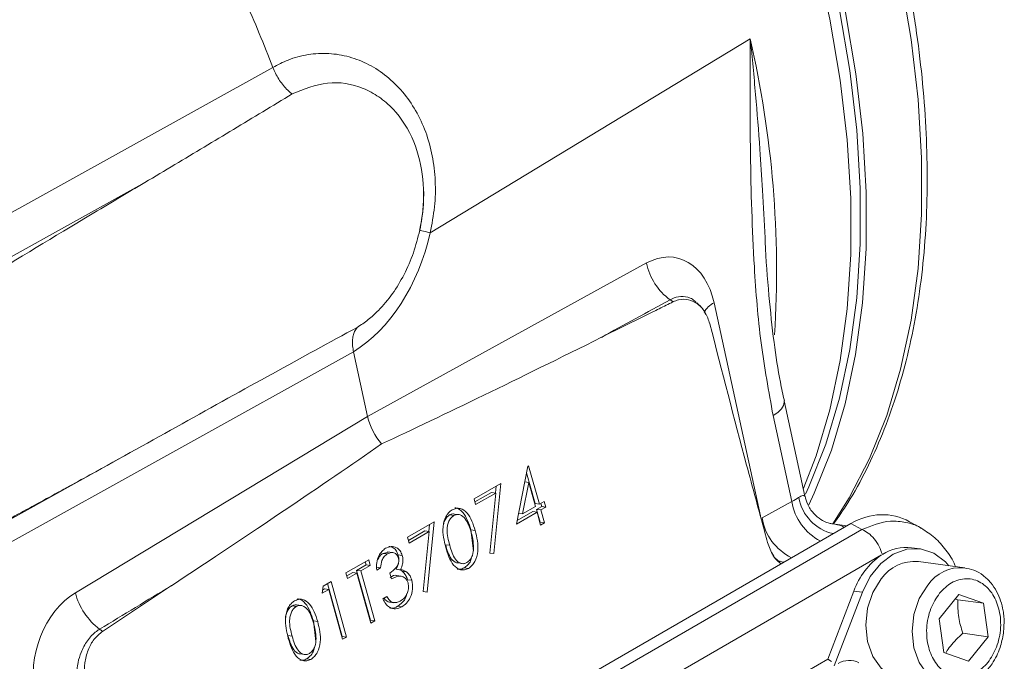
# Model space of a CAD drawing. Header units: inches. Extents: x 0.3 to 33.9, y 0.2 to 21.6.
# Tile 22 of 24: x 30.8 to 32.3, y 18.3 to 19.3. Entities that reach past the tile are written whole.
import ezdxf

# ---------------------------------------------------------------- set-up
doc = ezdxf.new("R2010")
doc.units = ezdxf.units.IN
doc.header["$MEASUREMENT"] = 0

msp = doc.modelspace()

# ---------------------------------------------------------------- linework, layer by layer
at = {"color": 7, "linetype": 'Continuous', "lineweight": 15}
for p, q in [((31.9258, 19.2216), (31.4289, 18.9205)), ((31.1846, 19.177), (31.1846, 19.177)), ((31.9488, 18.9128), (31.949, 18.9082)), ((31.3317, 18.6353), (31.7649, 18.8735)), ((31.3099, 18.7357), (30.6509, 18.3701)), ((31.3317, 18.6353), (31.3099, 18.7357)), ((31.3099, 18.7357), (31.3099, 18.7357)), ((32.0106, 18.5115), (31.9785, 18.6594)), ((30.878, 18.3615), (31.3317, 18.6353)), ((31.9904, 18.5032), (31.9614, 18.6365)), ((30.6643, 18.4133), (30.9624, 18.5787)), ((31.563, 18.4683), (31.5805, 18.5581)), ((31.5785, 18.5476), (31.5918, 18.4999)), ((31.5805, 18.5581), (31.5817, 18.5588)), ((31.5817, 18.5588), (31.5984, 18.499)), ((31.4971, 18.5073), (31.5384, 18.5312)), ((31.5384, 18.5312), (31.5278, 18.4223)), ((31.5819, 18.533), (31.5723, 18.484)), ((31.5758, 18.5338), (31.5819, 18.533)), ((31.5924, 18.4955), (31.5819, 18.533)), ((31.5241, 18.5173), (31.4984, 18.5025)), ((31.5307, 18.5164), (31.4995, 18.4985)), ((31.5216, 18.423), (31.5307, 18.5164)), ((31.5241, 18.5173), (31.5307, 18.5164)), ((31.5313, 18.5271), (31.5303, 18.5165)), ((31.4995, 18.4985), (31.4971, 18.5073)), ((31.5918, 18.4999), (31.5984, 18.499)), ((31.5984, 18.499), (31.6061, 18.5035)), ((31.6007, 18.5003), (31.602, 18.4955)), ((31.6061, 18.5035), (31.6086, 18.4946)), ((31.9442, 18.4778), (31.9904, 18.5032)), ((31.5948, 18.4867), (31.563, 18.4683)), ((31.5882, 18.4876), (31.564, 18.4736)), ((31.5662, 18.4848), (31.5723, 18.484)), ((31.5723, 18.484), (31.5924, 18.4955)), ((31.5882, 18.4876), (31.5948, 18.4867)), ((31.602, 18.4955), (31.5942, 18.491)), ((31.5942, 18.491), (31.5998, 18.4711)), ((31.5942, 18.491), (31.6008, 18.4901)), ((31.6004, 18.4667), (31.5948, 18.4867)), ((31.6086, 18.4946), (31.6008, 18.4901)), ((31.6008, 18.4901), (31.6064, 18.4702)), ((31.602, 18.4955), (31.6086, 18.4946)), ((32.0822, 18.4691), (30.8856, 17.7783)), ((31.3937, 18.4477), (31.4351, 18.4715)), ((31.4351, 18.4715), (31.4244, 18.3626)), ((31.459, 18.4823), (31.4656, 18.4815)), ((31.4732, 18.483), (31.4666, 18.4838)), ((31.5998, 18.4711), (31.5992, 18.4708)), ((31.5998, 18.4711), (31.6064, 18.4702)), ((31.6064, 18.4702), (31.6004, 18.4667)), ((32.0763, 18.4657), (32.05, 18.4692)), ((32.0822, 18.4691), (32.0992, 18.4597)), ((32.1918, 18.4616), (32.1731, 18.4719)), ((32.0992, 18.4597), (30.91, 17.7731)), ((31.4207, 18.4577), (31.3951, 18.4429)), ((31.4273, 18.4568), (31.3962, 18.4388)), ((31.4182, 18.3633), (31.4273, 18.4568)), ((31.4207, 18.4577), (31.4273, 18.4568)), ((31.428, 18.4674), (31.4269, 18.4568)), ((31.4922, 18.4591), (31.4961, 18.4269)), ((31.4922, 18.4591), (31.4988, 18.4582)), ((31.3962, 18.4388), (31.3937, 18.4477)), ((31.3643, 18.4248), (31.3557, 18.4227)), ((31.3709, 18.4239), (31.3623, 18.425)), ((31.4526, 18.4362), (31.4592, 18.4353)), ((31.5216, 18.4231), (31.5278, 18.4223)), ((32.1897, 18.4297), (32.1765, 18.4315)), ((32.1299, 18.4203), (30.943, 17.7351)), ((31.2981, 18.3925), (31.3334, 18.4129)), ((31.328, 18.4097), (31.3293, 18.4049)), ((31.3334, 18.4129), (31.3359, 18.404)), ((31.3557, 18.4227), (31.3623, 18.4218)), ((31.379, 18.4204), (31.3856, 18.4195)), ((31.4717, 18.4078), (31.4783, 18.4069)), ((31.5278, 18.4223), (31.5216, 18.423)), ((32.259, 18.4003), (32.187, 18.4099)), ((31.3006, 18.3836), (31.2981, 18.3925)), ((31.3086, 18.393), (31.2995, 18.3877)), ((31.3086, 18.393), (31.3152, 18.3921)), ((31.3293, 18.4049), (31.3147, 18.3964)), ((31.3147, 18.3964), (31.3363, 18.319)), ((31.3147, 18.3964), (31.3213, 18.3956)), ((31.3359, 18.404), (31.3213, 18.3956)), ((31.3213, 18.3956), (31.3429, 18.3181)), ((31.3293, 18.4049), (31.3359, 18.404)), ((31.3453, 18.4013), (31.3519, 18.4004)), ((31.3519, 18.4004), (31.3459, 18.3969)), ((31.3761, 18.3981), (31.3827, 18.3972)), ((31.3784, 18.3977), (31.3808, 18.3973)), ((31.3815, 18.3971), (31.3854, 18.3949)), ((31.3854, 18.3949), (31.392, 18.394)), ((31.4816, 18.4003), (31.4882, 18.3994)), ((31.2625, 18.3719), (31.2749, 18.3791)), ((31.2749, 18.3791), (31.2989, 18.2927)), ((31.3152, 18.3921), (31.3006, 18.3836)), ((31.3368, 18.3146), (31.3152, 18.3921)), ((31.3687, 18.3831), (31.3663, 18.392)), ((31.3836, 18.3873), (31.377, 18.3882)), ((31.3937, 18.3819), (31.4003, 18.381)), ((31.027, 18.3726), (30.9201, 18.3017)), ((31.261, 18.3608), (31.2625, 18.3719)), ((31.2713, 18.3667), (31.261, 18.3608)), ((31.2647, 18.3676), (31.2617, 18.3658)), ((31.2647, 18.3676), (31.2713, 18.3667)), ((31.2694, 18.3759), (31.2923, 18.2936)), ((31.2929, 18.2893), (31.2713, 18.3667)), ((31.4182, 18.3634), (31.4244, 18.3626)), ((31.4244, 18.3626), (31.4182, 18.3633)), ((32.0462, 18.2584), (32.0868, 18.3643)), ((32.1, 18.3626), (32.0561, 18.248)), ((32.1, 18.3626), (32.0868, 18.3643)), ((31.3553, 18.3523), (31.3614, 18.3558)), ((31.3634, 18.3477), (31.37, 18.3469)), ((31.3659, 18.3471), (31.3725, 18.3462)), ((32.219, 18.3209), (32.2497, 18.3591)), ((32.2441, 18.3521), (32.2484, 18.3506)), ((32.288, 18.3453), (32.2484, 18.3506)), ((32.2497, 18.3591), (32.288, 18.3453)), ((31.2144, 18.3411), (31.221, 18.3403)), ((31.2286, 18.3418), (31.222, 18.3426)), ((31.3782, 18.3406), (31.3848, 18.3398)), ((32.288, 18.3453), (32.2955, 18.2934)), ((31.2476, 18.3179), (31.2515, 18.2857)), ((31.2476, 18.3179), (31.2542, 18.317)), ((31.3363, 18.319), (31.3357, 18.3187)), ((31.3363, 18.319), (31.3429, 18.3181)), ((31.3429, 18.3181), (31.3368, 18.3146)), ((32.2265, 18.269), (32.219, 18.3209)), ((31.208, 18.295), (31.2146, 18.2941)), ((31.2923, 18.2936), (31.2918, 18.2933)), ((31.2923, 18.2936), (31.2989, 18.2927)), ((31.2989, 18.2927), (31.2929, 18.2893)), ((32.2955, 18.2934), (32.2559, 18.2987)), ((32.2955, 18.2934), (32.2648, 18.2552)), ((32.0462, 18.2584), (31.0861, 17.7042)), ((31.2271, 18.2666), (31.2337, 18.2657)), ((31.2371, 18.2591), (31.2437, 18.2582)), ((32.0462, 18.2584), (32.052, 18.2551)), ((32.2648, 18.2552), (32.2265, 18.269))]:
    msp.add_line(p, q, dxfattribs=at)
at = {"color": 8, "linetype": 'Continuous', "lineweight": 15}
msp.add_line((31.8698, 18.8119), (31.9416, 18.4812), dxfattribs=at)
at = {"color": 8, "linetype": 'Continuous', "lineweight": 15, "flags": 128}
for points in [[(32.0031, 19.8022), (32.0441, 19.7048), (32.0805, 19.6069), (32.112, 19.509), (32.1385, 19.4116), (32.1598, 19.3152), (32.1759, 19.2203), (32.1866, 19.1274), (32.192, 19.0369), (32.1919, 18.9494), (32.1864, 18.8651), (32.1755, 18.7847), (32.1593, 18.7085), (32.1378, 18.6369), (32.1112, 18.5702), (32.0796, 18.5088), (32.0542, 18.4687)], [(32.0082, 18.5223), (32.0282, 18.5741), (32.0495, 18.6457), (32.0656, 18.722), (32.0764, 18.8024), (32.0818, 18.8866), (32.0818, 18.9741), (32.0764, 19.0645), (32.0656, 19.1574), (32.0495, 19.2522), (32.0282, 19.3485), (32.0017, 19.4458), (31.9702, 19.5436), (31.9339, 19.6414), (31.8929, 19.7387)], [(31.9614, 18.6365), (31.9687, 18.6416), (31.9742, 18.6469), (31.9776, 18.6522), (31.9787, 18.6572), (31.9785, 18.6595)], [(32.2344, 18.2169), (32.2176, 18.2221), (32.201, 18.2346), (32.1881, 18.2531), (32.18, 18.2761), (32.1772, 18.3017), (32.1801, 18.3279), (32.1884, 18.3525), (32.2014, 18.3735)]]:
    msp.add_lwpolyline(points, dxfattribs=at)
at = {"color": 7, "linetype": 'Continuous', "lineweight": 15, "flags": 128}
for points in [[(31.9087, 19.7498), (31.9495, 19.6531), (31.9856, 19.5559), (32.0169, 19.4588), (32.0432, 19.3621), (32.0644, 19.2663), (32.0804, 19.1721), (32.0912, 19.0798), (32.0965, 18.9899), (32.0965, 18.903), (32.0912, 18.8193), (32.0804, 18.7394), (32.0644, 18.6636), (32.0432, 18.5924), (32.0169, 18.5261), (32.0115, 18.5145)], [(31.9171, 19.75), (31.9582, 19.6525), (31.9945, 19.5544), (32.026, 19.4564), (32.0525, 19.3589), (32.0738, 19.2624), (32.0899, 19.1674), (32.1006, 19.0743), (32.106, 18.9837), (32.1059, 18.896), (32.1004, 18.8117), (32.0895, 18.7312), (32.0733, 18.6548), (32.0518, 18.5831), (32.0252, 18.5162), (32.0166, 18.498)], [(30.1819, 18.6206), (30.2695, 18.6692), (30.6199, 18.8637), (31.1846, 19.177)], [(30.2197, 18.5734), (30.3072, 18.622), (30.6576, 18.8164), (30.9859, 18.9985)], [(31.4289, 18.9205), (31.4249, 18.9214), (31.4214, 18.9222), (31.4185, 18.9229), (31.4161, 18.9235), (31.4143, 18.9239), (31.4131, 18.9242), (31.4126, 18.9243), (31.4127, 18.9243)], [(32.2344, 18.4036), (32.2289, 18.4096), (32.2108, 18.423), (32.1904, 18.4296), (32.169, 18.4291), (32.148, 18.4214), (32.1286, 18.4071), (32.1123, 18.387), (32.1, 18.3626)], [(32.1624, 18.2265), (32.1457, 18.2318), (32.1291, 18.2443), (32.1162, 18.2628), (32.108, 18.2857), (32.1052, 18.3113), (32.1081, 18.3375), (32.1164, 18.3621), (32.1294, 18.3831)]]:
    msp.add_lwpolyline(points, dxfattribs=at)
at = {"color": 7, "linetype": 'Continuous', "lineweight": 15}
for centre, radius, start, end in [((28.8206, 18.2597), 2.5358, 21.2069, 23.7876), ((31.8536, 18.8901), 0.0902, 190.6189, 234.7443), ((31.7655, 18.7619), 0.0654, 51.6615, 56.5999), ((32.1682, 18.3634), 0.0686, 83.1044, 122.8418), ((32.1941, 18.3262), 0.1139, 124.3243, 160.466), ((32.181, 18.3474), 0.0628, 84.5107, 145.3021), ((30.9775, 18.3873), 0.1029, 194.5163, 233.0143), ((30.8741, 18.2456), 0.0725, 50.6601, 55.0705), ((32.0797, 18.2237), 0.0329, 62.8785, 121.6138)]:
    msp.add_arc(centre, radius, start, end, dxfattribs=at)
at = {"color": 8, "linetype": 'Continuous', "lineweight": 15}
for centre, radius, start, end in [((30.3507, 18.8604), 1.616, 356.5011, 12.9142), ((31.8865, 18.7792), 0.0367, 117.1044, 151.9201), ((32.0739, 18.517), 0.0847, 189.3937, 242.5585), ((32.0707, 18.5223), 0.0708, 190.5151, 256.9713), ((32.0272, 18.4914), 0.0841, 189.2751, 243.7411), ((32.2531, 18.3377), 0.0629, 85.333, 145.257)]:
    msp.add_arc(centre, radius, start, end, dxfattribs=at)
at = {"color": 7, "linetype": 'Continuous', "lineweight": 15}
for centre, major_axis, ratio, start_param, end_param in [((31.2595, 18.9601), (0.0518, 0.2449), 0.694591, 3.724118, 4.697841), ((31.786, 18.7615), (0.0254, 0.12), 0.694591, 5.286538, 6.822428), ((43.1944, 25.1258), (26.0548, 14.2996), 0.001855, 4.254254, 4.258813), ((30.6366, 18.3296), (1.2108, 0.6996), 0.039195, 0.953123, 1.20548), ((32.1797, 19.0692), (1.1278, 0.5937), 0.043434, 3.867501, 4.245258), ((31.3725, 18.6253), (-0.03, 0.052), 0.577997, 1.066201, 1.88875), ((30.5272, 18.1152), (1.0999, 0.6937), 0.041726, 5.157663, 5.53542), ((31.9484, 18.5033), (0.0604, 0.0165), 0.233034, 5.414892, 5.703617), ((32.1192, 18.3223), (0.0252, 0.1595), 0.72645, 6.025237, 6.814436), ((18.9923, 11.1542), (27.2039, 16.446), 0.001716, 5.165053, 5.169612), ((30.905, 18.2529), (0.0325, 0.1186), 0.730981, 0.654982, 2.190872)]:
    msp.add_ellipse(centre, major_axis=major_axis, ratio=ratio, start_param=start_param, end_param=end_param, dxfattribs=at)
for points, knots in [([(32.0553, 18.4685), (32.0628, 18.4793), (32.0813, 18.5056), (32.1067, 18.5523), (32.1318, 18.6077), (32.1531, 18.6668), (32.1705, 18.7293), (32.1841, 18.7949), (32.1938, 18.8635), (32.1995, 18.9346), (32.2013, 19.0081), (32.1992, 19.0837), (32.1932, 19.161), (32.1834, 19.2398), (32.1698, 19.3198), (32.1525, 19.4006), (32.1317, 19.4818), (32.1075, 19.5629), (32.0801, 19.6434), (32.0499, 19.7222), (32.0272, 19.7776), (32.0139, 19.8064), (32.0122, 19.81)], [0, 0, 0, 0, 0.036765, 0.09034, 0.143994, 0.197701, 0.251439, 0.305187, 0.358926, 0.412642, 0.466319, 0.519944, 0.573504, 0.626984, 0.68036, 0.733597, 0.786642, 0.839399, 0.891692, 0.943157, 0.992885, 1, 1, 1, 1]), ([(31.9614, 18.6365), (31.9546, 18.6739), (31.9409, 18.7492), (31.93, 18.8857), (31.9252, 19.0431), (31.9255, 19.1617), (31.9258, 19.2212), (31.9258, 19.2216)], [0, 0, 0, 0, 0.200948, 0.404035, 0.700761, 0.998253, 1, 1, 1, 1]), ([(31.1846, 19.177), (31.1924, 19.1811), (31.2099, 19.1904), (31.2393, 19.198), (31.2714, 19.1998), (31.3034, 19.1944), (31.3339, 19.1825), (31.3619, 19.164), (31.3866, 19.14), (31.4071, 19.1107), (31.4228, 19.0772), (31.433, 19.0403), (31.4376, 19.001), (31.4367, 18.9606), (31.4315, 18.9339), (31.4289, 18.9205)], [0, 0, 0, 0, 0.063203, 0.143144, 0.223081, 0.302355, 0.381619, 0.459397, 0.53716, 0.614037, 0.690903, 0.767944, 0.844988, 0.922487, 1, 1, 1, 1]), ([(31.1846, 19.177), (31.1859, 19.174), (31.1885, 19.1679), (31.1935, 19.1591), (31.1993, 19.1508), (31.2063, 19.1428), (31.2115, 19.1384), (31.2144, 19.136)], [0, 0, 0, 0, 0.188169, 0.381797, 0.569966, 0.763589, 1, 1, 1, 1]), ([(31.2144, 19.136), (31.2327, 19.1433), (31.2694, 19.1581), (31.3163, 19.15), (31.3496, 19.1322), (31.3785, 19.1075), (31.4054, 19.0655), (31.42, 19.005), (31.419, 18.9566), (31.4139, 18.9305), (31.4127, 18.9243)], [0, 0, 0, 0, 0.1714813, 0.3434446, 0.4274859, 0.5114925, 0.6703011, 0.8160925, 0.956417, 1, 1, 1, 1]), ([(30.9859, 18.9985), (31.0014, 19.0077), (31.0472, 19.0351), (31.1234, 19.0808), (31.1841, 19.1176), (31.2144, 19.136)], [0, 0, 0, 0, 0.202655, 0.601325, 1, 1, 1, 1]), ([(30.9859, 18.9985), (30.9577, 18.9818), (30.817, 18.8978), (30.624, 18.78), (30.4072, 18.644), (30.3036, 18.5736), (30.2518, 18.5384)], [0, 0, 0, 0, 0.114153, 0.570777, 0.785343, 1, 1, 1, 1]), ([(31.4184, 18.9878), (31.4185, 18.9775), (31.4187, 18.9564), (31.4146, 18.9352), (31.4125, 18.9243)], [0, 0, 0, 0, 0.485711, 1, 1, 1, 1]), ([(31.4127, 18.9243), (31.4097, 18.9125), (31.4036, 18.8885), (31.389, 18.8553), (31.3707, 18.825), (31.3514, 18.8021), (31.3327, 18.785), (31.3213, 18.7773), (31.3155, 18.7734)], [0, 0, 0, 0, 0.185043, 0.375456, 0.559982, 0.750094, 0.874229, 1, 1, 1, 1]), ([(31.9788, 18.6596), (31.9767, 18.6691), (31.9701, 18.6986), (31.962, 18.7531), (31.9543, 18.8259), (31.9501, 18.8803), (31.949, 18.9106), (31.949, 18.9128)], [0, 0, 0, 0, 0.11896, 0.368997, 0.653252, 0.974476, 1, 1, 1, 1]), ([(31.8061, 18.8132), (31.8043, 18.8123), (31.7953, 18.8079), (31.7582, 18.7896), (31.7229, 18.772), (31.6948, 18.7581)], [0, 0, 0, 0, 0.048249, 0.242972, 1, 1, 1, 1]), ([(31.8631, 18.7791), (31.861, 18.7852), (31.8567, 18.7975), (31.8448, 18.8106), (31.8303, 18.8175), (31.8167, 18.8176), (31.8089, 18.8143), (31.8061, 18.8132)], [0, 0, 0, 0, 0.2202113, 0.4405799, 0.6609968, 0.8801334, 1, 1, 1, 1]), ([(31.8569, 18.7933), (31.8557, 18.796), (31.8524, 18.8032), (31.8465, 18.8085), (31.8428, 18.8117)], [0, 0, 0, 0, 0.377585, 1, 1, 1, 1]), ([(31.9529, 18.4396), (31.9515, 18.4448), (31.9405, 18.4849), (31.9098, 18.5976), (31.8819, 18.7059), (31.8631, 18.7791)], [0, 0, 0, 0, 0.0467735, 0.3555451, 1, 1, 1, 1]), ([(31.3155, 18.7734), (31.3148, 18.7725), (31.3132, 18.7706), (31.311, 18.7664), (31.3091, 18.7607), (31.3081, 18.7531), (31.3082, 18.7447), (31.3093, 18.7387), (31.3099, 18.7357)], [0, 0, 0, 0, 0.114538, 0.230247, 0.419935, 0.615121, 0.80481, 1, 1, 1, 1]), ([(30.6716, 18.4204), (30.7001, 18.4357), (30.7526, 18.4638), (30.8289, 18.5053), (30.9244, 18.5576), (30.9959, 18.5973), (31.0436, 18.6238)], [0, 0, 0, 0, 0.22972, 0.422285, 0.614853, 1, 1, 1, 1]), ([(32.0499, 18.469), (32.0499, 18.469), (32.0504, 18.469), (32.0488, 18.4693), (32.0441, 18.4708), (32.0347, 18.4753), (32.0235, 18.4848), (32.0144, 18.4976), (32.0121, 18.5075), (32.0112, 18.5116)], [0, 0, 0, 0, 0.001877, 0.114617, 0.225299, 0.386547, 0.596994, 0.829757, 1, 1, 1, 1]), ([(31.4531, 18.4318), (31.4505, 18.4423), (31.4473, 18.4554), (31.4499, 18.4719), (31.4528, 18.4796), (31.4572, 18.4862), (31.461, 18.4888), (31.4629, 18.4902)], [0, 0, 0, 0, 0.498702, 0.624177, 0.749467, 0.874745, 1, 1, 1, 1]), ([(31.4629, 18.4902), (31.465, 18.4911), (31.469, 18.493), (31.4775, 18.4927), (31.4906, 18.4835), (31.4955, 18.4683), (31.4988, 18.4582)], [0, 0, 0, 0, 0.1256001, 0.2511969, 0.5005813, 1, 1, 1, 1]), ([(31.4673, 18.4933), (31.4678, 18.4933), (31.4724, 18.4933), (31.4839, 18.4838), (31.4889, 18.4689), (31.4922, 18.4591)], [0, 0, 0, 0, 0.036571, 0.3574353, 1, 1, 1, 1]), ([(31.459, 18.4823), (31.4575, 18.4813), (31.4545, 18.4791), (31.4513, 18.4737), (31.4494, 18.4682), (31.449, 18.4645), (31.4489, 18.463)], [0, 0, 0, 0, 0.270235, 0.540773, 0.810925, 1, 1, 1, 1]), ([(31.4656, 18.4815), (31.4641, 18.4804), (31.4611, 18.4782), (31.4579, 18.4728), (31.4558, 18.4667), (31.4543, 18.4536), (31.457, 18.4434), (31.4592, 18.4353)], [0, 0, 0, 0, 0.125139, 0.250418, 0.375519, 0.500847, 1, 1, 1, 1]), ([(31.4665, 18.4836), (31.4656, 18.4838), (31.4631, 18.4843), (31.4606, 18.4831), (31.459, 18.4823)], [0, 0, 0, 0, 0.360781, 1, 1, 1, 1]), ([(31.4927, 18.4547), (31.4903, 18.4626), (31.4865, 18.4744), (31.4769, 18.4826), (31.4704, 18.4835), (31.4672, 18.4821), (31.4656, 18.4815)], [0, 0, 0, 0, 0.500072, 0.749021, 0.874598, 1, 1, 1, 1]), ([(31.4988, 18.4582), (31.5013, 18.4476), (31.5051, 18.4317), (31.4999, 18.4122), (31.494, 18.4035), (31.4902, 18.4008), (31.4882, 18.3994)], [0, 0, 0, 0, 0.4994065, 0.7487427, 0.8743724, 1, 1, 1, 1]), ([(31.4963, 18.4316), (31.496, 18.436), (31.4955, 18.444), (31.4936, 18.4514), (31.4927, 18.4547)], [0, 0, 0, 0, 0.5595988, 1, 1, 1, 1]), ([(32.2446, 18.4022), (32.2443, 18.403), (32.2408, 18.4126), (32.23, 18.4281), (32.2129, 18.448), (32.1989, 18.457), (32.1918, 18.4616)], [0, 0, 0, 0, 0.0292, 0.354176, 0.676841, 1, 1, 1, 1]), ([(31.974, 18.4067), (31.972, 18.408), (31.9646, 18.4129), (31.9576, 18.4252), (31.9541, 18.436), (31.9529, 18.4396)], [0, 0, 0, 0, 0.196628, 0.739481, 1, 1, 1, 1]), ([(31.3459, 18.3969), (31.3457, 18.4007), (31.3454, 18.4082), (31.3485, 18.4185), (31.3536, 18.4263), (31.3577, 18.4292), (31.3597, 18.4306)], [0, 0, 0, 0, 0.280288, 0.55968, 0.779747, 1, 1, 1, 1]), ([(31.3597, 18.4306), (31.3625, 18.4318), (31.3682, 18.4342), (31.3762, 18.4324), (31.3825, 18.4272), (31.3845, 18.4221), (31.3856, 18.4195)], [0, 0, 0, 0, 0.280085, 0.559868, 0.780099, 1, 1, 1, 1]), ([(31.3795, 18.4161), (31.3786, 18.4181), (31.3766, 18.4223), (31.3699, 18.4249), (31.3652, 18.423), (31.3623, 18.4218)], [0, 0, 0, 0, 0.278859, 0.560074, 1, 1, 1, 1]), ([(31.3648, 18.4335), (31.3666, 18.4333), (31.3706, 18.4328), (31.3759, 18.428), (31.3779, 18.4229), (31.379, 18.4204)], [0, 0, 0, 0, 0.282676, 0.641607, 1, 1, 1, 1]), ([(31.4526, 18.4362), (31.4549, 18.4283), (31.4583, 18.4165), (31.4672, 18.4083), (31.4711, 18.408), (31.4718, 18.408)], [0, 0, 0, 0, 0.623972, 0.934273, 1, 1, 1, 1]), ([(31.4882, 18.3994), (31.4862, 18.3985), (31.4822, 18.3967), (31.4738, 18.3971), (31.4646, 18.4037), (31.4576, 18.4169), (31.4546, 18.4268), (31.4531, 18.4318)], [0, 0, 0, 0, 0.1251812, 0.250351, 0.4987777, 0.7489456, 1, 1, 1, 1]), ([(31.4592, 18.4353), (31.4615, 18.4273), (31.4649, 18.4153), (31.4746, 18.4072), (31.4812, 18.4064), (31.4844, 18.4077), (31.486, 18.4084)], [0, 0, 0, 0, 0.500291, 0.749086, 0.874606, 1, 1, 1, 1]), ([(31.486, 18.4084), (31.4877, 18.4098), (31.4912, 18.4125), (31.4955, 18.4207), (31.496, 18.4274), (31.4963, 18.4316)], [0, 0, 0, 0, 0.280257, 0.560781, 1, 1, 1, 1]), ([(31.9719, 18.4102), (31.9716, 18.4102), (31.9708, 18.4103), (31.9669, 18.4131), (31.9622, 18.4177), (31.96, 18.4227), (31.9595, 18.4238)], [0, 0, 0, 0, 0.270291, 0.609817, 0.920436, 1, 1, 1, 1]), ([(31.3557, 18.4227), (31.3539, 18.4215), (31.3505, 18.4192), (31.3485, 18.415), (31.3474, 18.4129)], [0, 0, 0, 0, 0.511437, 1, 1, 1, 1]), ([(31.3623, 18.4218), (31.3606, 18.4206), (31.3572, 18.4182), (31.3528, 18.4107), (31.3523, 18.4043), (31.3519, 18.4004)], [0, 0, 0, 0, 0.280636, 0.5603644, 1, 1, 1, 1]), ([(31.3663, 18.392), (31.3699, 18.3946), (31.3754, 18.3986), (31.3796, 18.4069), (31.3803, 18.4123), (31.3798, 18.4148), (31.3795, 18.4161)], [0, 0, 0, 0, 0.499418, 0.749016, 0.874544, 1, 1, 1, 1]), ([(31.3796, 18.4082), (31.3796, 18.408), (31.3794, 18.4044), (31.3777, 18.4011), (31.3761, 18.3981)], [0, 0, 0, 0, 0.059117, 1, 1, 1, 1]), ([(31.379, 18.4204), (31.3795, 18.4183), (31.3802, 18.416), (31.38, 18.4135), (31.3799, 18.4131)], [0, 0, 0, 0, 0.869559, 1, 1, 1, 1]), ([(31.3856, 18.4195), (31.386, 18.4174), (31.3869, 18.4133), (31.3863, 18.4053), (31.3841, 18.4003), (31.3827, 18.3972)], [0, 0, 0, 0, 0.280508, 0.560792, 1, 1, 1, 1]), ([(31.4935, 18.4177), (31.493, 18.4154), (31.4919, 18.4104), (31.4873, 18.4044), (31.4835, 18.4017), (31.4816, 18.4003)], [0, 0, 0, 0, 0.291674, 0.64584, 1, 1, 1, 1]), ([(31.3827, 18.3972), (31.3845, 18.3971), (31.3879, 18.3968), (31.3908, 18.3949), (31.392, 18.394)], [0, 0, 0, 0, 0.559795, 1, 1, 1, 1]), ([(31.3854, 18.3949), (31.3874, 18.393), (31.3911, 18.3896), (31.3929, 18.3843), (31.3937, 18.3819)], [0, 0, 0, 0, 0.559419, 1, 1, 1, 1]), ([(31.392, 18.394), (31.394, 18.3921), (31.3977, 18.3888), (31.3995, 18.3834), (31.4003, 18.381)], [0, 0, 0, 0, 0.5594191, 1, 1, 1, 1]), ([(31.4816, 18.4003), (31.4796, 18.3993), (31.4761, 18.3976), (31.4725, 18.398), (31.4709, 18.3982)], [0, 0, 0, 0, 0.5733784, 1, 1, 1, 1]), ([(32.3191, 18.2989), (32.3197, 18.3073), (32.3206, 18.3191), (32.3184, 18.3359), (32.315, 18.3494), (32.3087, 18.3641), (32.2997, 18.3776), (32.2878, 18.389), (32.2737, 18.3974), (32.2631, 18.3992), (32.258, 18.4001)], [0, 0, 0, 0, 0.176798, 0.246276, 0.360795, 0.478204, 0.603371, 0.734209, 0.871535, 1, 1, 1, 1]), ([(31.377, 18.3881), (31.3769, 18.3882), (31.3737, 18.3897), (31.3701, 18.3875), (31.3666, 18.3853)], [0, 0, 0, 0, 0.0213506, 1, 1, 1, 1]), ([(31.3945, 18.3768), (31.394, 18.3783), (31.3929, 18.3811), (31.3893, 18.3854), (31.381, 18.3892), (31.3736, 18.3856), (31.3687, 18.3831)], [0, 0, 0, 0, 0.125587, 0.251191, 0.500605, 1, 1, 1, 1]), ([(31.4003, 18.381), (31.401, 18.3765), (31.4024, 18.3675), (31.3987, 18.3545), (31.3924, 18.345), (31.3874, 18.3415), (31.3848, 18.3398)], [0, 0, 0, 0, 0.279304, 0.558838, 0.779277, 1, 1, 1, 1]), ([(32.2198, 18.3609), (32.2257, 18.3669), (32.2349, 18.3763), (32.2498, 18.3822), (32.2616, 18.3839), (32.2732, 18.3823), (32.2872, 18.3764), (32.3019, 18.3625), (32.3111, 18.3421), (32.3146, 18.323), (32.315, 18.3074), (32.3129, 18.2918), (32.3072, 18.2727), (32.2956, 18.2522), (32.2794, 18.2382), (32.2648, 18.2321), (32.2529, 18.2304), (32.2413, 18.232), (32.2273, 18.238), (32.2126, 18.2518), (32.2033, 18.2723), (32.1999, 18.2913), (32.1995, 18.3069), (32.2017, 18.3225), (32.2071, 18.3418), (32.2148, 18.3533), (32.2198, 18.3609)], [0, 0, 0, 0, 0.059864, 0.09209, 0.125, 0.15791, 0.190136, 0.25, 0.309864, 0.34209, 0.375, 0.40791, 0.440136, 0.5, 0.559864, 0.59209, 0.625, 0.65791, 0.690136, 0.75, 0.809864, 0.84209, 0.875, 0.90791, 0.940136, 1, 1, 1, 1]), ([(30.6509, 18.3701), (30.6667, 18.3389), (30.6982, 18.2765), (30.7348, 18.1954), (30.7617, 18.1281), (30.7803, 18.0759), (30.7972, 18.022), (30.8061, 17.9845), (30.8105, 17.9658)], [0, 0, 0, 0, 0.247483, 0.495276, 0.620837, 0.746572, 0.873077, 1, 1, 1, 1]), ([(31.3825, 18.3487), (31.3848, 18.3502), (31.3893, 18.3533), (31.3937, 18.361), (31.3958, 18.3694), (31.3949, 18.3743), (31.3945, 18.3768)], [0, 0, 0, 0, 0.2805991, 0.5601509, 0.7803026, 1, 1, 1, 1]), ([(31.2086, 18.2906), (31.2059, 18.3011), (31.2027, 18.3142), (31.2053, 18.3307), (31.2082, 18.3384), (31.2126, 18.345), (31.2164, 18.3477), (31.2183, 18.349)], [0, 0, 0, 0, 0.498702, 0.624177, 0.749467, 0.874745, 1, 1, 1, 1]), ([(31.2183, 18.349), (31.2204, 18.3499), (31.2244, 18.3518), (31.2329, 18.3515), (31.246, 18.3423), (31.2509, 18.3271), (31.2542, 18.317)], [0, 0, 0, 0, 0.1256, 0.251197, 0.500581, 1, 1, 1, 1]), ([(31.2227, 18.3521), (31.2232, 18.3521), (31.2278, 18.3521), (31.2394, 18.3426), (31.2443, 18.3277), (31.2476, 18.3179)], [0, 0, 0, 0, 0.036571, 0.357435, 1, 1, 1, 1]), ([(31.3848, 18.3398), (31.3817, 18.3383), (31.3753, 18.3355), (31.3662, 18.3379), (31.3595, 18.3442), (31.3567, 18.3496), (31.3553, 18.3523)], [0, 0, 0, 0, 0.279886, 0.558979, 0.779263, 1, 1, 1, 1]), ([(31.3572, 18.3533), (31.3578, 18.3524), (31.3594, 18.3499), (31.3618, 18.3486), (31.3634, 18.3477)], [0, 0, 0, 0, 0.358787, 1, 1, 1, 1]), ([(31.3614, 18.3558), (31.3627, 18.3536), (31.365, 18.3498), (31.3685, 18.3477), (31.37, 18.3469)], [0, 0, 0, 0, 0.560694, 1, 1, 1, 1]), ([(31.37, 18.3469), (31.3723, 18.3464), (31.3765, 18.3456), (31.3807, 18.3477), (31.3825, 18.3487)], [0, 0, 0, 0, 0.558748, 1, 1, 1, 1]), ([(31.3926, 18.3602), (31.3922, 18.3584), (31.391, 18.353), (31.3857, 18.346), (31.3807, 18.3424), (31.3782, 18.3406)], [0, 0, 0, 0, 0.199692, 0.599588, 1, 1, 1, 1]), ([(32.2484, 18.3506), (32.2483, 18.3415), (32.2481, 18.3246), (32.2534, 18.3069), (32.2559, 18.2987)], [0, 0, 0, 0, 0.534747, 1, 1, 1, 1]), ([(31.2144, 18.3411), (31.2129, 18.3401), (31.21, 18.3379), (31.2067, 18.3325), (31.2048, 18.327), (31.2044, 18.3233), (31.2043, 18.3218)], [0, 0, 0, 0, 0.270235, 0.540773, 0.810925, 1, 1, 1, 1]), ([(31.221, 18.3403), (31.2195, 18.3392), (31.2166, 18.337), (31.2133, 18.3316), (31.2112, 18.3255), (31.2097, 18.3124), (31.2124, 18.3022), (31.2146, 18.2941)], [0, 0, 0, 0, 0.125139, 0.250418, 0.375519, 0.500847, 1, 1, 1, 1]), ([(31.2219, 18.3424), (31.221, 18.3426), (31.2185, 18.3431), (31.216, 18.3419), (31.2144, 18.3411)], [0, 0, 0, 0, 0.360781, 1, 1, 1, 1]), ([(31.2482, 18.3135), (31.2457, 18.3214), (31.242, 18.3332), (31.2324, 18.3414), (31.2258, 18.3423), (31.2226, 18.3409), (31.221, 18.3403)], [0, 0, 0, 0, 0.500072, 0.749021, 0.874598, 1, 1, 1, 1]), ([(31.3782, 18.3406), (31.375, 18.3389), (31.3708, 18.3366), (31.3667, 18.3379), (31.3657, 18.3382)], [0, 0, 0, 0, 0.759527, 1, 1, 1, 1]), ([(31.2542, 18.317), (31.2567, 18.3064), (31.2605, 18.2905), (31.2553, 18.271), (31.2494, 18.2623), (31.2456, 18.2596), (31.2437, 18.2582)], [0, 0, 0, 0, 0.4994065, 0.7487427, 0.8743724, 1, 1, 1, 1]), ([(30.8822, 18.2188), (30.8815, 18.223), (30.8796, 18.2341), (30.8811, 18.2516), (30.8868, 18.2707), (30.8962, 18.288), (30.907, 18.2995), (30.9139, 18.304), (30.9157, 18.3051)], [0, 0, 0, 0, 0.133792, 0.349994, 0.507744, 0.714733, 0.929626, 1, 1, 1, 1]), ([(30.9201, 18.3017), (30.9156, 18.298), (30.9065, 18.2905), (30.897, 18.2728), (30.8919, 18.2527), (30.8918, 18.2344), (30.8944, 18.2242), (30.8953, 18.2204)], [0, 0, 0, 0, 0.215697, 0.431707, 0.649625, 0.869325, 1, 1, 1, 1]), ([(31.2517, 18.2904), (31.2514, 18.2948), (31.251, 18.3028), (31.249, 18.3103), (31.2482, 18.3135)], [0, 0, 0, 0, 0.559599, 1, 1, 1, 1]), ([(31.208, 18.295), (31.2103, 18.2871), (31.2137, 18.2753), (31.2226, 18.2671), (31.2265, 18.2668), (31.2272, 18.2668)], [0, 0, 0, 0, 0.623972, 0.934273, 1, 1, 1, 1]), ([(31.2437, 18.2582), (31.2416, 18.2573), (31.2376, 18.2555), (31.2292, 18.2559), (31.22, 18.2625), (31.2131, 18.2757), (31.2101, 18.2856), (31.2086, 18.2906)], [0, 0, 0, 0, 0.1251812, 0.250351, 0.4987777, 0.7489456, 1, 1, 1, 1]), ([(31.2146, 18.2941), (31.2169, 18.2861), (31.2203, 18.2741), (31.2301, 18.266), (31.2366, 18.2652), (31.2398, 18.2665), (31.2414, 18.2672)], [0, 0, 0, 0, 0.500291, 0.749086, 0.874606, 1, 1, 1, 1]), ([(31.2414, 18.2672), (31.2431, 18.2686), (31.2466, 18.2713), (31.2509, 18.2795), (31.2514, 18.2862), (31.2517, 18.2904)], [0, 0, 0, 0, 0.280257, 0.560781, 1, 1, 1, 1]), ([(32.2559, 18.2987), (32.2525, 18.2955), (32.2454, 18.289), (32.2369, 18.2792), (32.2317, 18.2721), (32.2297, 18.2685), (32.2294, 18.268)], [0, 0, 0, 0, 0.326916, 0.660921, 0.945551, 1, 1, 1, 1]), ([(32.2345, 18.2173), (32.2355, 18.217), (32.2428, 18.2151), (32.2568, 18.2175), (32.2743, 18.2244), (32.2894, 18.2359), (32.3007, 18.2494), (32.3086, 18.2632), (32.3153, 18.279), (32.3176, 18.2912), (32.3191, 18.2989)], [0, 0, 0, 0, 0.025739, 0.190236, 0.341302, 0.487918, 0.632269, 0.737682, 0.83679, 1, 1, 1, 1]), ([(31.2489, 18.2765), (31.2484, 18.2742), (31.2473, 18.2692), (31.2427, 18.2632), (31.2389, 18.2605), (31.2371, 18.2591)], [0, 0, 0, 0, 0.291674, 0.64584, 1, 1, 1, 1]), ([(31.2371, 18.2591), (31.235, 18.2581), (31.2315, 18.2564), (31.2279, 18.2568), (31.2264, 18.257)], [0, 0, 0, 0, 0.573378, 1, 1, 1, 1])]:
    msp.add_open_spline(points, degree=3, knots=knots, dxfattribs=at)
at = {"color": 8, "linetype": 'Continuous', "lineweight": 15}
for points, knots in [([(31.9258, 19.2216), (31.9258, 19.2212), (31.9289, 19.1923), (31.9344, 19.1348), (31.9404, 19.0569), (31.9452, 18.9827), (31.9475, 18.9373), (31.9488, 18.9128)], [0, 0, 0, 0, 0.0032892, 0.2768324, 0.5506498, 0.7566524, 1, 1, 1, 1]), ([(31.8015, 18.8165), (31.8058, 18.8184), (31.8149, 18.8223), (31.8268, 18.8213), (31.8363, 18.8179), (31.8402, 18.8138), (31.8421, 18.8119)], [0, 0, 0, 0, 0.295731, 0.635895, 0.829925, 1, 1, 1, 1]), ([(32.001, 18.5094), (32.0035, 18.5108), (32.0064, 18.5124), (32.0096, 18.5128), (32.0099, 18.512), (32.0102, 18.5114)], [0, 0, 0, 0, 0.4500274, 0.5377417, 1, 1, 1, 1]), ([(32.0499, 18.4692), (32.0508, 18.469), (32.0552, 18.4684), (32.0616, 18.4673), (32.0675, 18.4656), (32.0707, 18.4642), (32.071, 18.463), (32.0711, 18.4627)], [0, 0, 0, 0, 0.07312, 0.377097, 0.686042, 0.93454, 1, 1, 1, 1]), ([(32.192, 18.4611), (32.1913, 18.4616), (32.1839, 18.4669), (32.1675, 18.4713), (32.137, 18.4749), (32.1141, 18.4657), (32.0992, 18.4597)], [0, 0, 0, 0, 0.028829, 0.279061, 0.533025, 1, 1, 1, 1]), ([(31.9721, 18.4108), (31.9739, 18.4099), (31.976, 18.4088), (31.9783, 18.4093), (31.9786, 18.4094)], [0, 0, 0, 0, 0.8486765, 1, 1, 1, 1])]:
    msp.add_open_spline(points, degree=3, knots=knots, dxfattribs=at)
at = {"color": 7, "linetype": 'Continuous', "lineweight": 15}
msp.add_open_spline([(32.131, 18.421), (32.1295, 18.4253), (32.1266, 18.4338), (32.1186, 18.4456), (32.1091, 18.455), (32.1025, 18.4581), (32.0992, 18.4597)], degree=3, dxfattribs=at)

doc.saveas('drawing.dxf')
